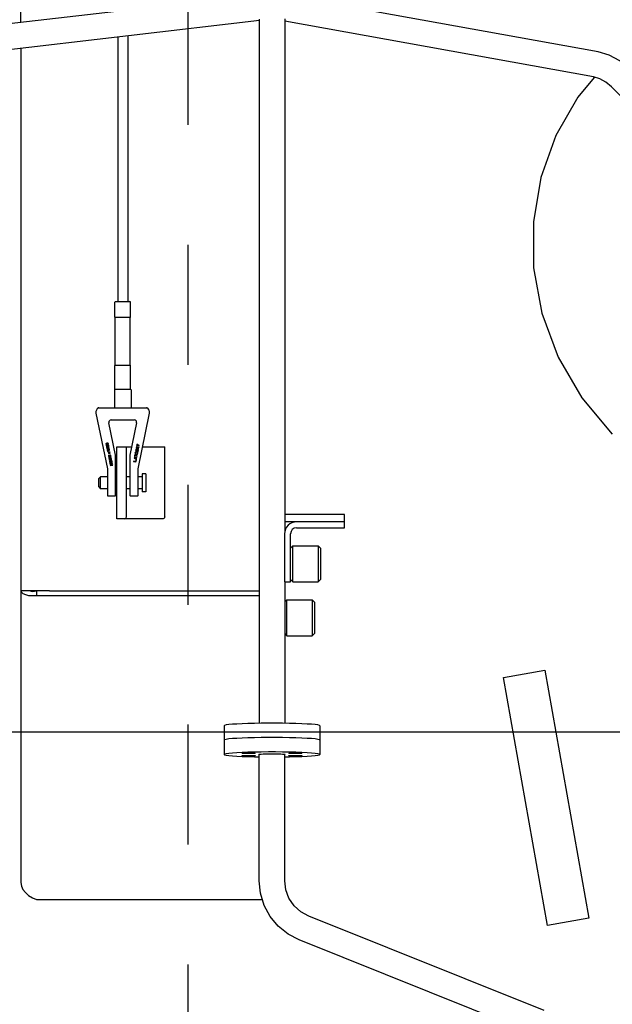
# Model space of a CAD drawing. Header units: metres. Extents: x 70279.8 to 70377.7, y 409251.8 to 409331.5.
# Tile 146 of 244: x 70323.159 to 70323.654, y 409315.123 to 409315.944. Entities that reach past the tile are written whole.
import ezdxf

# ---------------------------------------------------------------- set-up
doc = ezdxf.new("R2010")
doc.units = ezdxf.units.M
doc.linetypes.add('CENTER', pattern=[2, 1.25, -0.25, 0.25, -0.25])
for name, color, linetype in [('02___PRT_ALL_AXES', 7, 'Continuous'), ('ASM_BASE_FEATURES', 7, 'Continuous'), ('GEOM', 7, 'Continuous'), ('PIPES', 7, 'Continuous'), ('PRT_AXIS', 7, 'Continuous')]:
    doc.layers.add(name, color=color, linetype=linetype)

# ---------------------------------------------------------------- blocks, each defined once
blk = doc.blocks.new('Transformer_Top_20170130')
at = {"color": 7, "linetype": 'Continuous'}
for p, q in [((-1230.03, 139.5), (-1925.73, 139.5)), ((-1682.5, 115.5), (-1682.5, 139.5)), ((-1208.58, 139.5), (1900.73, 139.5)), ((-1939.91, 126.5), (-1939.91, -62)), ((-1686.39, 126.5), (-1686.39, -59.35)), ((-1682.5, 126.5), (-1686.39, 126.5)), ((-1596, 74.5), (-1597.5, 73)), ((-1596, 74.5), (-1589, 74.5)), ((-1589, 74.5), (-1587.5, 73)), ((-1534.57, 76.86), (-1580.95, 67.33)), ((-1530, 74.42), (-1530.05, 74.64)), ((-1580.95, 67.33), (-1603, 67.33)), ((-1597.5, 73), (-1587.5, 73)), ((-1580.95, 67.33), (-1580.9, 67.26)), ((-1574.07, 65.67), (-1574.24, 65.63)), ((-1573.7, 63.71), (-1574.1, 65.67)), ((-1573.68, 63.71), (-1574.07, 65.67)), ((-1573.5, 65.74), (-1573.59, 65.64)), ((-1573.39, 65.81), (-1573.5, 65.74)), ((-1573.25, 65.84), (-1573.39, 65.81)), ((-1573.1, 65.82), (-1573.25, 65.84)), ((-1572.96, 65.72), (-1573.1, 65.82)), ((-1572.99, 65.72), (-1572.87, 65.57)), ((-1572.84, 65.57), (-1572.96, 65.72)), ((-1572.4, 66.01), (-1572.57, 65.98)), ((-1572.57, 65.98), (-1572.17, 64.02)), ((-1572.03, 64.05), (-1572.42, 66.01)), ((-1572, 64.05), (-1572.4, 66.01)), ((-1571.92, 66.11), (-1572.17, 66.06)), ((-1572.17, 66.06), (-1571.78, 64.1)), ((-1571.63, 64.13), (-1571.98, 65.84)), ((-1571.61, 64.13), (-1571.95, 65.84)), ((-1571.95, 65.84), (-1570.9, 64.28)), ((-1570.89, 64.59), (-1571.94, 66.11)), ((-1570.87, 64.59), (-1571.92, 66.11)), ((-1571.04, 66.29), (-1571.21, 66.26)), ((-1571.21, 66.26), (-1570.87, 64.59)), ((-1570.67, 64.33), (-1571.06, 66.29)), ((-1570.64, 64.33), (-1571.04, 66.29)), ((-1570.67, 66.06), (-1570.69, 65.89)), ((-1570.69, 65.89), (-1570.68, 65.67)), ((-1570.68, 65.67), (-1570.55, 65.05)), ((-1570.59, 66.25), (-1570.67, 66.06)), ((-1570.49, 66.36), (-1570.59, 66.25)), ((-1570.54, 65.88), (-1570.5, 66.02)), ((-1570.53, 65.71), (-1570.54, 65.88)), ((-1570.4, 65.08), (-1570.53, 65.71)), ((-1570.51, 65.88), (-1570.48, 66.02)), ((-1570.51, 65.71), (-1570.51, 65.88)), ((-1570.38, 65.08), (-1570.51, 65.71)), ((-1570.5, 66.02), (-1570.44, 66.12)), ((-1570.36, 66.43), (-1570.49, 66.36)), ((-1570.48, 66.02), (-1570.41, 66.12)), ((-1570.41, 66.12), (-1570.31, 66.18)), ((-1570.1, 66.48), (-1570.36, 66.43)), ((-1570.31, 66.18), (-1570.33, 66.18)), ((-1570.31, 66.18), (-1570.05, 66.23)), ((-1569.95, 66.47), (-1570.1, 66.48)), ((-1570.05, 66.23), (-1569.93, 66.22)), ((-1569.82, 66.41), (-1569.95, 66.47)), ((-1569.53, 65.69), (-1569.95, 65.6)), ((-1569.93, 66.22), (-1569.83, 66.15)), ((-1569.82, 66.41), (-1569.85, 66.41)), ((-1569.83, 66.15), (-1569.77, 66.03)), ((-1569.67, 66.27), (-1569.82, 66.41)), ((-1569.77, 66.03), (-1569.6, 66.06)), ((-1569.63, 66.06), (-1569.7, 66.27)), ((-1569.6, 66.06), (-1569.67, 66.27)), ((-1569.43, 65.06), (-1569.55, 65.69)), ((-1569.4, 65.06), (-1569.53, 65.69)), ((-1569.47, 60.5), (-1542.4, 66.06)), ((-1567.85, 66.3), (-1567.99, 66.27)), ((-1567.99, 66.27), (-1567.72, 64.93)), ((-1567.83, 66.09), (-1567.86, 66.25)), ((-1567.81, 66.09), (-1567.85, 66.3)), ((-1567.77, 66.18), (-1567.81, 66.09)), ((-1567.8, 65.92), (-1567.76, 66.01)), ((-1567.6, 64.96), (-1567.8, 65.92)), ((-1567.7, 66.28), (-1567.77, 66.18)), ((-1567.77, 65.92), (-1567.73, 66.01)), ((-1567.58, 64.96), (-1567.77, 65.92)), ((-1567.76, 66.01), (-1567.69, 66.12)), ((-1567.73, 66.01), (-1567.66, 66.12)), ((-1567.59, 66.35), (-1567.7, 66.28)), ((-1567.66, 66.12), (-1567.56, 66.18)), ((-1567.48, 66.37), (-1567.59, 66.35)), ((-1567.56, 66.18), (-1567.44, 66.16)), ((-1567.39, 66.35), (-1567.48, 66.37)), ((-1567.44, 66.16), (-1567.37, 66.13)), ((-1567.28, 66.28), (-1567.39, 66.35)), ((-1567.37, 66.13), (-1567.3, 66.06)), ((-1567.3, 66.06), (-1567.23, 65.86)), ((-1567.21, 66.21), (-1567.28, 66.28)), ((-1567.18, 66.09), (-1567.23, 66.21)), ((-1567.23, 65.86), (-1567.07, 65.07)), ((-1567.16, 66.09), (-1567.21, 66.21)), ((-1567.11, 65.89), (-1567.18, 66.09)), ((-1567.09, 65.89), (-1567.16, 66.09)), ((-1566.95, 65.09), (-1567.11, 65.89)), ((-1566.93, 65.09), (-1567.09, 65.89)), ((-1566.46, 67.23), (-1566.51, 67.05)), ((-1566.51, 67.05), (-1566.48, 66.89)), ((-1566.48, 66.89), (-1566.36, 66.74)), ((-1566.37, 67.25), (-1566.46, 67.23)), ((-1566.28, 67.1), (-1566.4, 67.25)), ((-1566.25, 67.1), (-1566.37, 67.25)), ((-1566.36, 66.74), (-1566.27, 66.76)), ((-1566.3, 66.76), (-1566.24, 66.94)), ((-1566.24, 66.94), (-1566.28, 67.1)), ((-1566.27, 66.76), (-1566.22, 66.94)), ((-1566.22, 66.94), (-1566.25, 67.1)), ((-1565.59, 67.11), (-1565.6, 66.89)), ((-1565.6, 66.89), (-1565.58, 66.76)), ((-1565.53, 67.25), (-1565.59, 67.11)), ((-1565.58, 66.76), (-1565.49, 66.61)), ((-1565.41, 67.4), (-1565.53, 67.25)), ((-1565.49, 66.92), (-1565.45, 67.05)), ((-1565.47, 66.83), (-1565.49, 66.92)), ((-1565.49, 66.61), (-1565.38, 66.5)), ((-1565.39, 66.72), (-1565.47, 66.83)), ((-1565.46, 66.92), (-1565.43, 67.05)), ((-1565.45, 66.83), (-1565.46, 66.92)), ((-1565.45, 66.27), (-1565.46, 66.05)), ((-1565.46, 66.05), (-1565.44, 65.92)), ((-1565.45, 67.05), (-1565.37, 67.2)), ((-1565.36, 66.72), (-1565.45, 66.83)), ((-1565.36, 66.42), (-1565.45, 66.27)), ((-1565.44, 65.92), (-1565.34, 65.72)), ((-1565.43, 67.05), (-1565.34, 67.2)), ((-1565.28, 67.47), (-1565.41, 67.4)), ((-1565.38, 66.5), (-1565.31, 66.47)), ((-1565.22, 66.62), (-1565.36, 66.72)), ((-1565.31, 66.47), (-1565.36, 66.42)), ((-1565.35, 66.08), (-1565.29, 66.26)), ((-1565.32, 65.95), (-1565.35, 66.08)), ((-1565.34, 67.2), (-1565.24, 67.27)), ((-1565.34, 65.72), (-1565.23, 65.62)), ((-1565.32, 66.08), (-1565.27, 66.26)), ((-1565.3, 65.95), (-1565.32, 66.08)), ((-1565.2, 65.8), (-1565.32, 65.95)), ((-1565.18, 65.8), (-1565.3, 65.95)), ((-1565.29, 66.26), (-1565.2, 66.37)), ((-1565.17, 67.5), (-1565.28, 67.47)), ((-1565.27, 66.26), (-1565.17, 66.37)), ((-1565.24, 67.27), (-1565.12, 67.29)), ((-1565.1, 66.6), (-1565.22, 66.62)), ((-1565.05, 65.74), (-1565.18, 65.8)), ((-1565.02, 67.48), (-1565.17, 67.5)), ((-1565.17, 66.37), (-1565.07, 66.43)), ((-1565.12, 67.29), (-1565, 67.27)), ((-1564.99, 66.62), (-1565.1, 66.6)), ((-1565.07, 66.43), (-1564.96, 66.45)), ((-1564.93, 65.72), (-1565.05, 65.74)), ((-1564.85, 67.39), (-1565.02, 67.48)), ((-1565, 67.27), (-1564.86, 67.17)), ((-1564.88, 66.69), (-1564.99, 66.62)), ((-1564.96, 66.45), (-1564.83, 66.44)), ((-1564.81, 65.75), (-1564.93, 65.72)), ((-1564.8, 66.84), (-1564.88, 66.69)), ((-1564.86, 67.17), (-1564.78, 67.06)), ((-1564.74, 67.28), (-1564.85, 67.39)), ((-1564.83, 66.44), (-1564.7, 66.38)), ((-1564.71, 65.81), (-1564.81, 65.75)), ((-1564.76, 66.97), (-1564.8, 66.84)), ((-1564.78, 67.06), (-1564.76, 66.97)), ((-1564.77, 66.58), (-1564.72, 66.64)), ((-1564.66, 67.08), (-1564.76, 67.28)), ((-1564.75, 66.58), (-1564.7, 66.64)), ((-1564.68, 66.55), (-1564.75, 66.58)), ((-1564.64, 67.08), (-1564.74, 67.28)), ((-1564.72, 66.64), (-1564.66, 66.78)), ((-1564.61, 65.92), (-1564.71, 65.81)), ((-1564.7, 66.64), (-1564.64, 66.78)), ((-1564.7, 66.38), (-1564.58, 66.23)), ((-1564.54, 66.45), (-1564.68, 66.55)), ((-1564.64, 66.96), (-1564.66, 67.08)), ((-1564.66, 66.78), (-1564.64, 66.96)), ((-1564.61, 66.96), (-1564.64, 67.08)), ((-1564.64, 66.78), (-1564.61, 66.96)), ((-1564.63, 65.61), (-1564.52, 65.77)), ((-1564.56, 66.1), (-1564.61, 65.92)), ((-1564.61, 65.61), (-1564.49, 65.77)), ((-1564.58, 66.23), (-1564.56, 66.1)), ((-1564.47, 66.26), (-1564.57, 66.45)), ((-1564.44, 66.26), (-1564.54, 66.45)), ((-1564.52, 65.77), (-1564.46, 65.91)), ((-1563.52, 67.84), (-1564.49, 67.64)), ((-1564.49, 67.64), (-1564.27, 66.55)), ((-1564.49, 65.77), (-1564.43, 65.91)), ((-1564.44, 66.13), (-1564.47, 66.26)), ((-1564.46, 65.91), (-1564.44, 66.13)), ((-1564.42, 66.13), (-1564.44, 66.26)), ((-1564.43, 65.91), (-1564.42, 66.13)), ((-1564.19, 66.79), (-1564.33, 67.46)), ((-1564.3, 67.46), (-1563.48, 67.63)), ((-1564.17, 66.79), (-1564.3, 67.46)), ((-1564.27, 66.55), (-1564.07, 66.59)), ((-1564.02, 66.21), (-1564.19, 66.18)), ((-1564.19, 66.18), (-1564.1, 66.02)), ((-1564.05, 66.94), (-1564.17, 66.79)), ((-1564.1, 66.02), (-1563.98, 65.87)), ((-1564.09, 66.59), (-1564, 66.74)), ((-1564.07, 66.59), (-1564.09, 66.59)), ((-1564.07, 66.59), (-1563.98, 66.74)), ((-1563.92, 67.02), (-1564.05, 66.94)), ((-1563.95, 66.06), (-1564.04, 66.21)), ((-1563.93, 66.06), (-1564.02, 66.21)), ((-1563.98, 66.74), (-1563.87, 66.81)), ((-1563.98, 65.87), (-1563.81, 65.78)), ((-1563.83, 65.99), (-1563.93, 66.06)), ((-1563.75, 67.05), (-1563.92, 67.02)), ((-1563.87, 66.81), (-1563.7, 66.84)), ((-1563.71, 65.97), (-1563.83, 65.99)), ((-1563.81, 65.78), (-1563.66, 65.76)), ((-1563.6, 67.04), (-1563.75, 67.05)), ((-1563.54, 66.01), (-1563.71, 65.97)), ((-1563.7, 66.84), (-1563.58, 66.82)), ((-1563.66, 65.76), (-1563.49, 65.8)), ((-1563.43, 66.94), (-1563.6, 67.04)), ((-1563.58, 66.82), (-1563.48, 66.76)), ((-1563.5, 67.63), (-1563.55, 67.84)), ((-1563.43, 66.07), (-1563.54, 66.01)), ((-1563.48, 67.63), (-1563.52, 67.84)), ((-1563.48, 67.63), (-1563.5, 67.63)), ((-1563.49, 65.8), (-1563.36, 65.87)), ((-1563.48, 66.76), (-1563.4, 66.64)), ((-1563.33, 66.79), (-1563.45, 66.94)), ((-1563.31, 66.79), (-1563.43, 66.94)), ((-1563.36, 66.17), (-1563.43, 66.07)), ((-1563.4, 66.64), (-1563.34, 66.53)), ((-1563.38, 65.87), (-1563.27, 66.02)), ((-1563.33, 66.31), (-1563.36, 66.17)), ((-1563.36, 65.87), (-1563.24, 66.02)), ((-1563.34, 66.53), (-1563.33, 66.44)), ((-1563.24, 66.6), (-1563.33, 66.79)), ((-1563.33, 66.44), (-1563.33, 66.31)), ((-1563.21, 66.6), (-1563.31, 66.79)), ((-1563.27, 66.02), (-1563.22, 66.21)), ((-1563.2, 66.43), (-1563.24, 66.6)), ((-1563.24, 66.02), (-1563.19, 66.21)), ((-1563.22, 66.21), (-1563.2, 66.43)), ((-1563.18, 66.43), (-1563.21, 66.6)), ((-1563.19, 66.21), (-1563.18, 66.43)), ((-1563.06, 67.62), (-1563.09, 67.45)), ((-1563.09, 67.45), (-1563.09, 67.32)), ((-1563.09, 67.32), (-1563.08, 67.1)), ((-1563.08, 67.1), (-1563, 66.73)), ((-1563, 67.77), (-1563.06, 67.62)), ((-1562.89, 67.92), (-1563, 67.77)), ((-1563, 66.73), (-1562.93, 66.52)), ((-1562.97, 67.34), (-1562.91, 67.62)), ((-1562.95, 67.09), (-1562.97, 67.34)), ((-1562.95, 67.34), (-1562.89, 67.62)), ((-1562.93, 67.09), (-1562.95, 67.34)), ((-1562.89, 66.8), (-1562.95, 67.09)), ((-1562.87, 66.8), (-1562.93, 67.09)), ((-1562.93, 66.52), (-1562.88, 66.4)), ((-1562.91, 67.62), (-1562.84, 67.72)), ((-1562.73, 68), (-1562.89, 67.92)), ((-1562.89, 67.62), (-1562.82, 67.72)), ((-1562.81, 66.55), (-1562.89, 66.8)), ((-1562.88, 66.4), (-1562.79, 66.25)), ((-1562.79, 66.55), (-1562.87, 66.8)), ((-1562.82, 67.72), (-1562.68, 67.79)), ((-1562.65, 66.33), (-1562.81, 66.55)), ((-1562.62, 66.33), (-1562.79, 66.55)), ((-1562.79, 66.25), (-1562.68, 66.14)), ((-1562.55, 67.99), (-1562.73, 68)), ((-1562.68, 67.79), (-1562.53, 67.78)), ((-1562.68, 66.14), (-1562.51, 66.05)), ((-1562.52, 66.26), (-1562.62, 66.33)), ((-1562.38, 67.9), (-1562.55, 67.99)), ((-1562.53, 67.78), (-1562.43, 67.71)), ((-1562.37, 66.25), (-1562.52, 66.26)), ((-1562.51, 66.05), (-1562.33, 66.04)), ((-1562.43, 67.71), (-1562.27, 67.48)), ((-1562.27, 67.79), (-1562.38, 67.9)), ((-1562.24, 66.32), (-1562.37, 66.25)), ((-1562.33, 66.04), (-1562.17, 66.12)), ((-1562.2, 67.63), (-1562.29, 67.79)), ((-1562.18, 67.63), (-1562.27, 67.79)), ((-1562.27, 67.48), (-1562.19, 67.24)), ((-1562.17, 66.42), (-1562.24, 66.32)), ((-1562.15, 67.51), (-1562.2, 67.63)), ((-1562.19, 67.24), (-1562.13, 66.95)), ((-1562.19, 66.12), (-1562.08, 66.27)), ((-1562.13, 67.51), (-1562.18, 67.63)), ((-1562.11, 66.69), (-1562.17, 66.42)), ((-1562.17, 66.12), (-1562.05, 66.27)), ((-1562.08, 67.31), (-1562.15, 67.51)), ((-1562.06, 67.31), (-1562.13, 67.51)), ((-1562.13, 66.95), (-1562.11, 66.69)), ((-1562, 66.94), (-1562.08, 67.31)), ((-1562.08, 66.27), (-1562.02, 66.41)), ((-1561.98, 66.94), (-1562.06, 67.31)), ((-1562.05, 66.27), (-1561.99, 66.41)), ((-1562.02, 66.41), (-1561.99, 66.59)), ((-1561.99, 66.72), (-1562, 66.94)), ((-1561.99, 66.59), (-1561.99, 66.72)), ((-1561.99, 66.41), (-1561.97, 66.59)), ((-1561.97, 66.72), (-1561.98, 66.94)), ((-1561.97, 66.59), (-1561.97, 66.72)), ((-1561.79, 68.06), (-1561.87, 67.87)), ((-1561.87, 67.87), (-1561.87, 67.7)), ((-1561.87, 67.7), (-1561.73, 67.73)), ((-1561.7, 68.17), (-1561.79, 68.06)), ((-1561.75, 67.73), (-1561.72, 67.86)), ((-1561.73, 67.73), (-1561.69, 67.86)), ((-1561.72, 67.86), (-1561.65, 67.96)), ((-1561.51, 68.25), (-1561.7, 68.17)), ((-1561.69, 67.86), (-1561.63, 67.96)), ((-1561.63, 67.96), (-1561.49, 68.03)), ((-1561.05, 67.6), (-1561.63, 66.4)), ((-1561.63, 66.4), (-1561.59, 66.19)), ((-1561.59, 66.19), (-1560.57, 66.4)), ((-1561.39, 68.27), (-1561.51, 68.25)), ((-1561.49, 68.03), (-1561.38, 68.06)), ((-1561.43, 66.45), (-1560.91, 67.51)), ((-1561.41, 66.45), (-1560.88, 67.51)), ((-1560.61, 66.61), (-1561.41, 66.45)), ((-1561.21, 68.27), (-1561.39, 68.27)), ((-1561.38, 68.06), (-1561.23, 68.05)), ((-1561.23, 68.05), (-1561.13, 67.98)), ((-1561.08, 68.21), (-1561.21, 68.27)), ((-1561.13, 67.98), (-1561.05, 67.87)), ((-1560.94, 68.06), (-1561.08, 68.21)), ((-1561.05, 67.87), (-1561.03, 67.78)), ((-1561.03, 67.78), (-1561.05, 67.6)), ((-1560.9, 67.9), (-1560.96, 68.06)), ((-1560.88, 67.9), (-1560.94, 68.06)), ((-1560.91, 67.51), (-1560.88, 67.64)), ((-1560.88, 67.82), (-1560.9, 67.9)), ((-1560.86, 67.82), (-1560.88, 67.9)), ((-1560.88, 67.64), (-1560.88, 67.82)), ((-1560.88, 67.51), (-1560.85, 67.64)), ((-1560.85, 67.64), (-1560.86, 67.82)), ((-1560.6, 66.4), (-1560.64, 66.61)), ((-1560.57, 66.4), (-1560.61, 66.61)), ((-1560.57, 66.4), (-1560.6, 66.4)), ((-1560.57, 68.14), (-1560.59, 67.96)), ((-1560.59, 67.96), (-1560.59, 67.83)), ((-1560.59, 67.83), (-1560.58, 67.61)), ((-1560.58, 67.61), (-1560.5, 67.24)), ((-1560.51, 68.28), (-1560.57, 68.14)), ((-1560.39, 68.43), (-1560.51, 68.28)), ((-1560.5, 67.24), (-1560.43, 67.04)), ((-1560.48, 67.86), (-1560.41, 68.13)), ((-1560.45, 67.6), (-1560.48, 67.86)), ((-1560.45, 67.86), (-1560.39, 68.13)), ((-1560.43, 67.6), (-1560.45, 67.86)), ((-1560.4, 67.31), (-1560.45, 67.6)), ((-1560.37, 67.31), (-1560.43, 67.6)), ((-1560.43, 67.04), (-1560.38, 66.92)), ((-1560.41, 68.13), (-1560.35, 68.23)), ((-1560.32, 67.07), (-1560.4, 67.31)), ((-1560.23, 68.51), (-1560.39, 68.43)), ((-1560.39, 68.13), (-1560.32, 68.23)), ((-1560.38, 66.92), (-1560.29, 66.76)), ((-1560.29, 67.07), (-1560.37, 67.31)), ((-1560.32, 68.23), (-1560.19, 68.3)), ((-1560.15, 66.84), (-1560.32, 67.07)), ((-1560.13, 66.84), (-1560.29, 67.07)), ((-1560.29, 66.76), (-1560.18, 66.65)), ((-1560.05, 68.5), (-1560.23, 68.51)), ((-1560.19, 68.3), (-1560.04, 68.29)), ((-1560.18, 66.65), (-1560.01, 66.56)), ((-1560.03, 66.77), (-1560.13, 66.84)), ((-1559.88, 68.41), (-1560.05, 68.5)), ((-1560.04, 68.29), (-1559.94, 68.22)), ((-1559.88, 66.76), (-1560.03, 66.77)), ((-1560.01, 66.56), (-1559.83, 66.55)), ((-1559.94, 68.22), (-1559.77, 68)), ((-1559.77, 68.3), (-1559.88, 68.41)), ((-1559.74, 66.83), (-1559.88, 66.76)), ((-1559.83, 66.55), (-1559.67, 66.63)), ((-1559.71, 68.15), (-1559.8, 68.3)), ((-1559.68, 68.15), (-1559.77, 68.3)), ((-1559.77, 68), (-1559.69, 67.75)), ((-1559.67, 66.93), (-1559.74, 66.83)), ((-1559.65, 68.03), (-1559.71, 68.15)), ((-1559.7, 66.63), (-1559.58, 66.78)), ((-1559.69, 67.75), (-1559.63, 67.46)), ((-1559.63, 68.03), (-1559.68, 68.15)), ((-1559.61, 67.21), (-1559.67, 66.93)), ((-1559.67, 66.63), (-1559.56, 66.78)), ((-1559.58, 67.82), (-1559.65, 68.03)), ((-1559.56, 67.82), (-1559.63, 68.03)), ((-1559.63, 67.46), (-1559.61, 67.21)), ((-1559.51, 67.45), (-1559.58, 67.82)), ((-1559.58, 66.78), (-1559.52, 66.92)), ((-1559.48, 67.45), (-1559.56, 67.82)), ((-1559.56, 66.78), (-1559.5, 66.92)), ((-1559.52, 66.92), (-1559.5, 67.1)), ((-1559.49, 67.23), (-1559.51, 67.45)), ((-1559.5, 67.1), (-1559.49, 67.23)), ((-1559.5, 66.92), (-1559.47, 67.1)), ((-1559.47, 67.23), (-1559.48, 67.45)), ((-1559.47, 67.1), (-1559.47, 67.23)), ((-1622.5, 21.14), (-1622.5, 59.5)), ((-1622.5, 59.5), (-1562.5, 59.5)), ((-1603, 60.5), (-1569.47, 60.5)), ((-1577.39, 64.99), (-1578.07, 64.85)), ((-1578.07, 64.85), (-1577.68, 62.89)), ((-1577.76, 64.05), (-1577.88, 64.67)), ((-1577.86, 64.67), (-1577.32, 64.78)), ((-1577.73, 64.05), (-1577.86, 64.67)), ((-1577.19, 64.16), (-1577.73, 64.05)), ((-1577.53, 62.92), (-1577.71, 63.8)), ((-1577.68, 63.8), (-1577.17, 63.9)), ((-1577.51, 62.92), (-1577.68, 63.8)), ((-1577.68, 62.89), (-1577.51, 62.92)), ((-1577.24, 64.97), (-1577.39, 64.99)), ((-1577.32, 64.78), (-1577.23, 64.76)), ((-1577.1, 64.87), (-1577.24, 64.97)), ((-1577.23, 64.76), (-1577.15, 64.69)), ((-1577.2, 63.9), (-1577.06, 63.97)), ((-1577.17, 63.9), (-1577.2, 63.9)), ((-1577.12, 64.22), (-1577.19, 64.16)), ((-1577.17, 63.9), (-1577.04, 63.97)), ((-1577.15, 64.69), (-1577.1, 64.57)), ((-1577.08, 64.31), (-1577.12, 64.22)), ((-1577.01, 64.72), (-1577.11, 64.85)), ((-1576.98, 64.72), (-1577.1, 64.87)), ((-1577.1, 64.57), (-1577.08, 64.44)), ((-1577.08, 64.44), (-1577.08, 64.31)), ((-1577.06, 63.97), (-1576.98, 64.12)), ((-1577.04, 63.97), (-1577.06, 63.97)), ((-1577.04, 63.97), (-1576.95, 64.12)), ((-1576.95, 64.6), (-1577.01, 64.72)), ((-1576.93, 64.6), (-1576.98, 64.72)), ((-1576.98, 64.12), (-1576.92, 64.31)), ((-1576.95, 64.6), (-1576.92, 64.44)), ((-1576.95, 64.12), (-1576.9, 64.31)), ((-1576.9, 64.44), (-1576.93, 64.6)), ((-1576.92, 64.31), (-1576.92, 64.44)), ((-1576.9, 64.31), (-1576.9, 64.44)), ((-1576.12, 65.25), (-1576.8, 65.11)), ((-1576.8, 65.11), (-1576.4, 63.15)), ((-1576.48, 64.31), (-1576.61, 64.94)), ((-1576.58, 64.94), (-1576.04, 65.05)), ((-1576.46, 64.31), (-1576.58, 64.94)), ((-1575.92, 64.42), (-1576.46, 64.31)), ((-1576.25, 63.18), (-1576.43, 64.06)), ((-1576.41, 64.06), (-1575.92, 64.16)), ((-1576.23, 63.18), (-1576.41, 64.06)), ((-1576.4, 63.15), (-1576.23, 63.18)), ((-1575.97, 65.24), (-1576.12, 65.25)), ((-1576.04, 65.05), (-1575.95, 65.02)), ((-1575.83, 65.13), (-1575.97, 65.24)), ((-1575.95, 65.02), (-1575.88, 64.95)), ((-1575.84, 64.48), (-1575.92, 64.42)), ((-1575.92, 64.16), (-1575.52, 63.33)), ((-1575.88, 64.95), (-1575.82, 64.83)), ((-1575.8, 64.57), (-1575.84, 64.48)), ((-1575.71, 64.98), (-1575.83, 65.13)), ((-1575.73, 64.98), (-1575.83, 65.11)), ((-1575.82, 64.83), (-1575.8, 64.71)), ((-1575.8, 64.71), (-1575.8, 64.57)), ((-1575.8, 64.28), (-1575.35, 63.37)), ((-1575.78, 64.29), (-1575.7, 64.38)), ((-1575.77, 64.28), (-1575.67, 64.38)), ((-1575.32, 63.37), (-1575.77, 64.28)), ((-1575.68, 64.87), (-1575.73, 64.98)), ((-1575.65, 64.87), (-1575.71, 64.98)), ((-1575.7, 64.38), (-1575.65, 64.57)), ((-1575.64, 64.7), (-1575.68, 64.87)), ((-1575.67, 64.38), (-1575.62, 64.57)), ((-1575.62, 64.7), (-1575.65, 64.87)), ((-1575.65, 64.57), (-1575.64, 64.7)), ((-1575.62, 64.57), (-1575.62, 64.7)), ((-1575.52, 63.33), (-1575.32, 63.37)), ((-1574.47, 65.59), (-1575.49, 65.38)), ((-1575.49, 65.38), (-1575.09, 63.42)), ((-1575.32, 63.37), (-1575.35, 63.37)), ((-1575.19, 64.62), (-1575.29, 65.16)), ((-1575.27, 65.16), (-1574.42, 65.34)), ((-1575.16, 64.62), (-1575.27, 65.16)), ((-1574.42, 64.77), (-1575.16, 64.62)), ((-1575, 63.7), (-1575.13, 64.37)), ((-1575.11, 64.37), (-1574.37, 64.52)), ((-1574.98, 63.7), (-1575.11, 64.37)), ((-1575.09, 63.42), (-1574.07, 63.63)), ((-1574.12, 63.88), (-1574.98, 63.7)), ((-1574.44, 65.34), (-1574.49, 65.59)), ((-1574.42, 65.34), (-1574.47, 65.59)), ((-1574.4, 64.52), (-1574.45, 64.77)), ((-1574.42, 65.34), (-1574.44, 65.34)), ((-1574.37, 64.52), (-1574.42, 64.77)), ((-1574.37, 64.52), (-1574.4, 64.52)), ((-1574.24, 65.63), (-1573.85, 63.67)), ((-1574.15, 63.88), (-1574.1, 63.63)), ((-1574.07, 63.63), (-1574.12, 63.88)), ((-1574.07, 63.63), (-1574.1, 63.63)), ((-1573.85, 63.67), (-1573.68, 63.71)), ((-1573.59, 65.64), (-1573.67, 65.45)), ((-1573.67, 65.45), (-1573.67, 65.27)), ((-1573.67, 65.27), (-1573.63, 65.11)), ((-1573.63, 65.11), (-1573.57, 64.95)), ((-1573.57, 64.95), (-1573.43, 64.8)), ((-1573.39, 64.33), (-1573.56, 64.3)), ((-1573.56, 64.3), (-1573.5, 64.14)), ((-1573.51, 65.4), (-1573.44, 65.5)), ((-1573.51, 65.27), (-1573.51, 65.4)), ((-1573.5, 65.18), (-1573.51, 65.27)), ((-1573.44, 65.06), (-1573.5, 65.18)), ((-1573.5, 64.14), (-1573.37, 63.94)), ((-1573.49, 65.4), (-1573.42, 65.5)), ((-1573.49, 65.27), (-1573.49, 65.4)), ((-1573.47, 65.18), (-1573.49, 65.27)), ((-1573.42, 65.06), (-1573.47, 65.18)), ((-1573.43, 64.8), (-1573.29, 64.74)), ((-1573.42, 65.5), (-1573.34, 65.56)), ((-1573.32, 65), (-1573.42, 65.06)), ((-1573.36, 64.21), (-1573.41, 64.33)), ((-1573.34, 64.21), (-1573.39, 64.33)), ((-1573.37, 63.94), (-1573.2, 63.85)), ((-1573.34, 65.56), (-1573.17, 65.59)), ((-1573.22, 64.1), (-1573.34, 64.21)), ((-1573.22, 64.97), (-1573.32, 65)), ((-1573.29, 64.74), (-1573.17, 64.72)), ((-1573.05, 65.01), (-1573.22, 64.97)), ((-1573.1, 64.09), (-1573.22, 64.1)), ((-1573.2, 63.85), (-1573.05, 63.84)), ((-1573.17, 65.59), (-1573.08, 65.57)), ((-1573.17, 64.72), (-1573, 64.76)), ((-1572.88, 64.13), (-1573.1, 64.09)), ((-1573.08, 65.57), (-1573, 65.5)), ((-1572.9, 65), (-1573.05, 65.01)), ((-1573.05, 63.84), (-1572.83, 63.88)), ((-1573, 65.5), (-1572.96, 65.42)), ((-1573, 64.76), (-1572.88, 64.74)), ((-1572.96, 65.42), (-1572.79, 65.45)), ((-1572.77, 64.94), (-1572.9, 65)), ((-1572.88, 64.74), (-1572.78, 64.67)), ((-1572.77, 64.2), (-1572.88, 64.13)), ((-1572.87, 65.57), (-1572.82, 65.48)), ((-1572.85, 63.88), (-1572.72, 63.95)), ((-1572.83, 63.88), (-1572.85, 63.88)), ((-1572.79, 65.45), (-1572.84, 65.57)), ((-1572.83, 63.88), (-1572.69, 63.95)), ((-1572.77, 64.94), (-1572.8, 64.94)), ((-1572.78, 64.67), (-1572.7, 64.56)), ((-1572.63, 64.79), (-1572.77, 64.94)), ((-1572.7, 64.3), (-1572.77, 64.2)), ((-1572.69, 63.95), (-1572.72, 63.95)), ((-1572.7, 64.56), (-1572.67, 64.44)), ((-1572.67, 64.44), (-1572.7, 64.3)), ((-1572.7, 63.97), (-1572.62, 64.06)), ((-1572.69, 63.95), (-1572.6, 64.06)), ((-1572.56, 64.64), (-1572.65, 64.79)), ((-1572.54, 64.64), (-1572.63, 64.79)), ((-1572.62, 64.06), (-1572.54, 64.25)), ((-1572.6, 64.06), (-1572.52, 64.25)), ((-1572.52, 64.43), (-1572.56, 64.64)), ((-1572.49, 64.43), (-1572.54, 64.64)), ((-1572.54, 64.25), (-1572.52, 64.43)), ((-1572.52, 64.25), (-1572.49, 64.43)), ((-1572.17, 64.02), (-1572, 64.05)), ((-1571.78, 64.1), (-1571.61, 64.13)), ((-1570.9, 64.28), (-1570.64, 64.33)), ((-1570.64, 64.33), (-1570.67, 64.33)), ((-1570.55, 65.05), (-1570.48, 64.84)), ((-1570.48, 64.84), (-1570.39, 64.69)), ((-1570.34, 64.92), (-1570.4, 65.08)), ((-1570.39, 64.69), (-1570.24, 64.54)), ((-1570.32, 64.92), (-1570.38, 65.08)), ((-1570.26, 64.81), (-1570.34, 64.92)), ((-1570.24, 64.81), (-1570.32, 64.92)), ((-1570.13, 64.74), (-1570.24, 64.81)), ((-1570.24, 64.54), (-1570.11, 64.48)), ((-1570.01, 64.72), (-1570.13, 64.74)), ((-1570.11, 64.48), (-1569.96, 64.47)), ((-1569.76, 64.77), (-1570.01, 64.72)), ((-1569.96, 64.47), (-1569.71, 64.52)), ((-1569.95, 65.6), (-1569.9, 65.35)), ((-1569.9, 65.35), (-1569.65, 65.4)), ((-1569.65, 64.84), (-1569.76, 64.77)), ((-1569.73, 64.52), (-1569.6, 64.59)), ((-1569.71, 64.52), (-1569.73, 64.52)), ((-1569.71, 64.52), (-1569.57, 64.59)), ((-1569.65, 65.4), (-1569.58, 65.07)), ((-1569.58, 64.94), (-1569.65, 64.84)), ((-1569.57, 64.59), (-1569.6, 64.59)), ((-1569.58, 65.07), (-1569.58, 64.94)), ((-1569.5, 64.7), (-1569.58, 64.61)), ((-1569.57, 64.59), (-1569.48, 64.7)), ((-1569.42, 64.89), (-1569.5, 64.7)), ((-1569.48, 64.7), (-1569.4, 64.89)), ((-1569.43, 65.06), (-1569.42, 64.89)), ((-1569.4, 64.89), (-1569.4, 65.06)), ((-1567.72, 64.93), (-1567.58, 64.96)), ((-1567.07, 65.07), (-1566.93, 65.09)), ((-1565.23, 65.62), (-1565.06, 65.52)), ((-1565.06, 65.52), (-1564.91, 65.51)), ((-1564.91, 65.51), (-1564.74, 65.54)), ((-1564.74, 65.54), (-1564.61, 65.61)), ((-1562.5, 59.5), (-1562.5, 47.07)), ((-1540, 64.1), (-1540, 44.9)), ((-1515, 61.5), (-1530, 61.5)), ((-1514.5, 61), (-1514.5, 48)), ((-1494.5, 60.9), (-1494.5, 48.1)), ((-1494.4, 60.75), (-1454.6, 60.75)), ((-1454.5, 60.9), (-1454.5, 48.1)), ((-1441.5, 60.5), (-1441.5, 48.5)), ((-1620.9, 51.5), (-1562.5, 51.5)), ((-1569.47, 48.5), (-1603, 48.5)), ((-1603, 41.67), (-1580.95, 41.67)), ((-1580.95, 41.67), (-1580.9, 41.74)), ((-1580.95, 41.67), (-1534.57, 32.14)), ((-1574.63, 45.57), (-1575.05, 43.46)), ((-1575.05, 43.46), (-1573.48, 43.13)), ((-1574.39, 45.51), (-1574.76, 43.67)), ((-1574.76, 43.67), (-1573.45, 43.4)), ((-1574.74, 43.67), (-1574.76, 43.67)), ((-1574.74, 43.67), (-1574.37, 45.51)), ((-1573.43, 43.4), (-1574.74, 43.67)), ((-1574.37, 45.51), (-1574.63, 45.57)), ((-1574.37, 45.51), (-1574.39, 45.51)), ((-1573.45, 43.4), (-1573.51, 43.13)), ((-1573.48, 43.13), (-1573.43, 43.4)), ((-1573.43, 43.4), (-1573.45, 43.4)), ((-1572.01, 45.03), (-1573.13, 43.06)), ((-1573.13, 43.06), (-1572.87, 43.01)), ((-1572.61, 43.51), (-1572.9, 43.01)), ((-1572.87, 43.01), (-1572.59, 43.51)), ((-1572.59, 43.51), (-1571.72, 43.33)), ((-1571.89, 44.81), (-1572.53, 43.68)), ((-1572.51, 43.68), (-1571.87, 44.81)), ((-1571.72, 43.52), (-1572.51, 43.68)), ((-1571.66, 44.96), (-1572.01, 45.03)), ((-1571.87, 44.81), (-1571.72, 43.52)), ((-1571.72, 43.33), (-1571.65, 42.76)), ((-1571.68, 44.96), (-1571.41, 42.7)), ((-1571.66, 44.96), (-1571.68, 44.96)), ((-1571.39, 42.7), (-1571.66, 44.96)), ((-1571.65, 42.76), (-1571.39, 42.7)), ((-1570.61, 44.74), (-1570.66, 44.52)), ((-1570.66, 44.52), (-1569.96, 44.37)), ((-1568.95, 44.4), (-1570.61, 44.74)), ((-1569.96, 44.37), (-1570.34, 42.49)), ((-1570.34, 42.49), (-1570.08, 42.43)), ((-1569.72, 44.32), (-1570.1, 42.43)), ((-1570.08, 42.43), (-1569.7, 44.32)), ((-1569.7, 44.32), (-1569.72, 44.32)), ((-1569.7, 44.32), (-1569, 44.18)), ((-1542.4, 42.94), (-1569.47, 48.5)), ((-1568.98, 44.4), (-1569.02, 44.18)), ((-1569, 44.18), (-1568.95, 44.4)), ((-1568.95, 44.4), (-1568.98, 44.4)), ((-1568.75, 43.61), (-1568.89, 42.94)), ((-1568.89, 42.94), (-1568.89, 42.7)), ((-1568.89, 42.7), (-1568.84, 42.51)), ((-1568.84, 42.51), (-1568.7, 42.29)), ((-1568.66, 43.83), (-1568.75, 43.61)), ((-1568.7, 42.29), (-1568.54, 42.16)), ((-1568.54, 43.99), (-1568.66, 43.83)), ((-1568.51, 43.56), (-1568.65, 42.88)), ((-1568.65, 42.88), (-1568.64, 42.69)), ((-1568.62, 42.88), (-1568.65, 42.88)), ((-1568.64, 42.69), (-1568.58, 42.54)), ((-1568.62, 42.69), (-1568.64, 42.69)), ((-1568.62, 42.88), (-1568.49, 43.56)), ((-1568.62, 42.69), (-1568.62, 42.88)), ((-1568.56, 42.54), (-1568.62, 42.69)), ((-1568.58, 42.54), (-1568.47, 42.42)), ((-1568.44, 42.42), (-1568.56, 42.54)), ((-1568.33, 44.13), (-1568.54, 43.99)), ((-1568.54, 42.16), (-1568.33, 42.07)), ((-1568.43, 43.73), (-1568.51, 43.56)), ((-1568.49, 43.56), (-1568.51, 43.56)), ((-1568.49, 43.56), (-1568.41, 43.73)), ((-1568.47, 42.42), (-1568.3, 42.34)), ((-1568.44, 42.42), (-1568.47, 42.42)), ((-1568.28, 42.34), (-1568.44, 42.42)), ((-1568.32, 43.84), (-1568.43, 43.73)), ((-1568.41, 43.73), (-1568.43, 43.73)), ((-1568.41, 43.73), (-1568.29, 43.84)), ((-1568.13, 44.19), (-1568.33, 44.13)), ((-1568.33, 42.07), (-1567.94, 41.99)), ((-1568.17, 43.91), (-1568.32, 43.84)), ((-1568.29, 43.84), (-1568.32, 43.84)), ((-1568.3, 42.34), (-1567.91, 42.26)), ((-1568.28, 42.34), (-1568.3, 42.34)), ((-1568.29, 43.84), (-1568.14, 43.91)), ((-1567.89, 42.26), (-1568.28, 42.34)), ((-1568.14, 43.91), (-1568.17, 43.91)), ((-1568.14, 43.91), (-1567.96, 43.92)), ((-1567.91, 44.19), (-1568.13, 44.19)), ((-1567.96, 43.92), (-1567.57, 43.84)), ((-1567.94, 41.99), (-1567.71, 41.99)), ((-1567.51, 44.1), (-1567.91, 44.19)), ((-1567.7, 42.27), (-1567.89, 42.26)), ((-1567.71, 41.99), (-1567.52, 42.05)), ((-1567.55, 42.34), (-1567.7, 42.27)), ((-1567.57, 43.84), (-1567.4, 43.75)), ((-1567.48, 42.46), (-1567.55, 42.34)), ((-1567.54, 44.1), (-1567.33, 44.01)), ((-1567.51, 44.1), (-1567.54, 44.1)), ((-1567.52, 42.05), (-1567.31, 42.19)), ((-1567.3, 44.01), (-1567.51, 44.1)), ((-1567.22, 42.41), (-1567.48, 42.46)), ((-1567.4, 43.75), (-1567.29, 43.64)), ((-1567.3, 44.01), (-1567.33, 44.01)), ((-1567.25, 42.41), (-1567.33, 42.19)), ((-1567.31, 42.19), (-1567.33, 42.19)), ((-1567.31, 42.19), (-1567.22, 42.41)), ((-1567.15, 43.89), (-1567.3, 44.01)), ((-1567.29, 43.64), (-1567.27, 43.49)), ((-1567.27, 43.49), (-1567.01, 43.44)), ((-1567.22, 42.41), (-1567.25, 42.41)), ((-1567.17, 43.89), (-1567.03, 43.67)), ((-1567.15, 43.89), (-1567.17, 43.89)), ((-1567.01, 43.67), (-1567.15, 43.89)), ((-1567.03, 43.67), (-1567.04, 43.44)), ((-1567.01, 43.67), (-1567.03, 43.67)), ((-1567.01, 43.44), (-1567.01, 43.67)), ((-1566.55, 43.91), (-1566.63, 41.73)), ((-1566.63, 41.73), (-1566.28, 41.65)), ((-1566.29, 43.85), (-1566.55, 43.91)), ((-1566.32, 43.85), (-1566.38, 42.18)), ((-1566.36, 42.18), (-1566.38, 42.18)), ((-1566.36, 42.18), (-1566.29, 43.85)), ((-1565.68, 43.73), (-1566.36, 42.18)), ((-1566.29, 43.85), (-1566.32, 43.85)), ((-1565.61, 43.29), (-1566.31, 41.65)), ((-1566.28, 41.65), (-1565.59, 43.29)), ((-1565.33, 43.66), (-1565.68, 43.73)), ((-1565.59, 43.29), (-1565.61, 43.29)), ((-1565.59, 43.29), (-1565.58, 41.51)), ((-1565.58, 41.51), (-1565.24, 41.44)), ((-1565.36, 43.66), (-1565.33, 41.97)), ((-1565.33, 43.66), (-1565.36, 43.66)), ((-1565.31, 41.97), (-1565.33, 43.66)), ((-1565.31, 41.97), (-1565.33, 41.97)), ((-1564.72, 43.53), (-1565.31, 41.97)), ((-1564.48, 43.48), (-1565.26, 41.44)), ((-1565.24, 41.44), (-1564.46, 43.48)), ((-1564.46, 43.48), (-1564.72, 43.53)), ((-1563.41, 43.26), (-1564.54, 41.29)), ((-1564.54, 41.29), (-1564.28, 41.24)), ((-1564.46, 43.48), (-1564.48, 43.48)), ((-1564.02, 41.74), (-1564.3, 41.24)), ((-1564.28, 41.24), (-1563.99, 41.74)), ((-1563.99, 41.74), (-1563.12, 41.56)), ((-1563.3, 43.05), (-1563.94, 41.91)), ((-1563.91, 41.91), (-1563.27, 43.05)), ((-1563.13, 41.75), (-1563.91, 41.91)), ((-1563.06, 43.19), (-1563.41, 43.26)), ((-1563.27, 43.05), (-1563.13, 41.75)), ((-1563.12, 41.56), (-1563.05, 40.99)), ((-1563.09, 43.19), (-1562.82, 40.94)), ((-1563.06, 43.19), (-1563.09, 43.19)), ((-1562.79, 40.94), (-1563.06, 43.19)), ((-1562.02, 42.98), (-1561.53, 41.8)), ((-1561.75, 42.92), (-1562.02, 42.98)), ((-1561.78, 42.92), (-1561.38, 41.95)), ((-1561.36, 41.95), (-1561.75, 42.92)), ((-1561.53, 41.8), (-1561.74, 40.72)), ((-1561.29, 41.75), (-1561.51, 40.67)), ((-1561.48, 40.67), (-1561.26, 41.75)), ((-1560.62, 42.69), (-1561.36, 41.95)), ((-1561.22, 41.81), (-1561.29, 41.75)), ((-1561.26, 41.75), (-1561.29, 41.75)), ((-1561.26, 41.75), (-1560.36, 42.63)), ((-1560.36, 42.63), (-1560.62, 42.69)), ((-1560.38, 42.63), (-1560.48, 42.54)), ((-1560.36, 42.63), (-1560.38, 42.63)), ((-1515, 47.5), (-1530, 47.5)), ((-1494.4, 48.25), (-1454.6, 48.25)), ((-1563.05, 40.99), (-1562.79, 40.94)), ((-1562.5, 37.88), (-1562.5, 19.5)), ((-1561.74, 40.72), (-1561.48, 40.67)), ((-1530.05, 34.37), (-1530, 34.58)), ((-1620.9, 19.5), (-1562.5, 19.5)), ((-1682.5, -56.5), (-1682.5, -59.35)), ((-1718.15, -80.65), (-1720, -82.5)), ((-1691.85, -80.65), (-1690, -82.5)), ((-1675, -80.5), (-1675, -85.5)), ((-1635, -80.5), (-1675, -80.5)), ((-1625, -130.5), (-1625, -80.65)), ((-1619, -130.5), (-1619, -80.65)), ((-1720, -82.5), (-1690, -82.5)), ((-1673, -85.5), (-1675, -87.5)), ((-1675, -85.5), (-1635, -85.5)), ((-1675, -87.5), (-1645, -87.5)), ((-1647, -85.5), (-1645, -87.5)), ((-1630, -90.5), (-1630, -130.5)), ((-1718, -105.5), (-1720, -103.5)), ((-1690, -103.5), (-1720, -103.5)), ((-1692, -105.5), (-1718, -105.5)), ((-1692, -105.5), (-1690, -103.5)), ((-1673, -110.5), (-1675, -108.5)), ((-1645, -108.5), (-1675, -108.5)), ((-1647, -110.5), (-1673, -110.5)), ((-1647, -110.5), (-1645, -108.5)), ((-1630, -130.5), (-1619, -130.5)), ((-1961.6, -299.82), (-1754.81, -263.23)), ((-1754.81, -263.23), (-1748.71, -297.7)), ((-1955.5, -334.28), (-1961.6, -299.82)), ((-1748.71, -297.7), (-1955.5, -334.28))]:
    blk.add_line(p, q, dxfattribs=at)
for points in [[(-1925.73, 139.5), (-1928.68, 139.06), (-1931.51, 137.76), (-1934.13, 135.69), (-1936.44, 133), (-1938.39, 129.86), (-1939.91, 126.5)], [(-1686.35, 133), (-1686.57, 129.86), (-1686.39, 126.5)], [(-1682.5, 139.5), (-1683.73, 139.06), (-1684.85, 137.76), (-1685.75, 135.69), (-1686.35, 133)], [(-1682.5, 131.5), (-1682.76, 131.25), (-1682.96, 130.55), (-1683.01, 129.44), (-1682.87, 128.05), (-1682.5, 126.5)], [(-1580.9, 67.26), (-1580.84, 67.08), (-1580.81, 66.83)], [(-1569.47, 60.5), (-1569.45, 60.54), (-1569.44, 60.65), (-1569.45, 60.81), (-1569.46, 61)], [(-1580.9, 41.74), (-1580.84, 41.92), (-1580.81, 42.17)], [(-1569.47, 48.5), (-1569.45, 48.46), (-1569.44, 48.35), (-1569.45, 48.19), (-1569.46, 48)], [(-1620.9, 19.5), (-1621.31, 19.55), (-1621.7, 19.72), (-1622.03, 19.97), (-1622.28, 20.31), (-1622.45, 20.71), (-1622.5, 21.14)]]:
    blk.add_lwpolyline(points, dxfattribs=at)
for centre, radius, start, end in [((-1533.74, 72.83), 4.11, 26.09368, 101.60676), ((-1603, 66.83), 0.5, 90, 180), ((-1542, 64.1), 2, 0.01024, 101.60394), ((-1603, 61), 0.5, 180, 270), ((-1515, 61), 0.5, 0, 90), ((-1494.6, 60.9), 0.1, 0, 90), ((-1494.4, 60.85), 0.1, 180, 270), ((-1454.6, 60.85), 0.1, 270, 0), ((-1454.4, 60.9), 0.1, 90, 180), ((-1442, 60.5), 0.5, 0, 90), ((-1620.9, 53.1), 1.6, 180, 270), ((-1603, 48), 0.5, 90, 180), ((-1603, 42.17), 0.5, 180, 270), ((-1542, 44.9), 2, 258.39086, 359.98149), ((-1515, 48), 0.5, 270, 0), ((-1494.6, 48.1), 0.1, 270, 0), ((-1494.4, 48.15), 0.1, 90, 180), ((-1454.6, 48.15), 0.1, 0, 90), ((-1454.4, 48.1), 0.1, 180, 270), ((-1442, 48.5), 0.5, 270, 0), ((-1533.74, 36.17), 4.11, 258.39324, 333.908), ((-1635, -90.5), 10, 0, 90), ((-1635, -90.5), 5, 0, 90)]:
    blk.add_arc(centre, radius, start, end, dxfattribs=at)
at = {"layer": '02___PRT_ALL_AXES', "color": 7, "linetype": 'Continuous'}
for p, q in [((-1682.5, 115.5), (-1682.5, -56.5)), ((-1720, -82.5), (-1720, -103.5)), ((-1690, -82.5), (-1690, -103.5)), ((-1675, -87.5), (-1675, -108.5)), ((-1645, -87.5), (-1645, -108.5))]:
    blk.add_line(p, q, dxfattribs=at)
at = {"layer": 'ASM_BASE_FEATURES', "color": 7, "linetype": 'CENTER'}
blk.add_line((-4494.12, 0), (3027.02, 0), dxfattribs=at)
at = {"layer": 'GEOM', "color": 7, "linetype": 'Continuous'}
blk.add_line((-1521.77, -328.53), (-1552.03, -353.97), dxfattribs=at)
blk.add_lwpolyline([(-1254.7, -338.94), (-1271.01, -325.28), (-1303.01, -306.94), (-1338.03, -294.38), (-1375.1, -288.07), (-1413.19, -288.31), (-1451.15, -295.23), (-1487.75, -308.75), (-1521.77, -328.53)], dxfattribs=at)
at = {"layer": 'PIPES', "color": 7, "linetype": 'Continuous'}
for p, q in [((-1231.57, 337.61), (-1185.55, -59)), ((-1252.72, 335.16), (-1206.94, -59.47)), ((-1924.21, -59.35), (-1818.83, -59.35)), ((-1205.91, -59.35), (-1792.99, -59.35)), ((-1924.21, -80.65), (-1818.83, -80.65)), ((-1675, -80.65), (-1792.99, -80.65)), ((-1205.63, -80.65), (-1633.29, -80.65)), ((-1254.13, -338.27), (-1207.74, -80.65)), ((-1233.17, -342.04), (-1186.12, -80.79)), ((-2052.18, -289.28), (-1973.59, -92.8)), ((-2032.41, -297.19), (-1953.82, -100.72)), ((-1235.92, -351.45), (-1233.17, -342.04)), ((-1322.05, -412.99), (-1262.33, -353.27))]:
    blk.add_line(p, q, dxfattribs=at)
for points in [[(-1973.59, -92.8), (-1968.73, -83.45), (-1962.12, -75.24), (-1954.02, -68.5), (-1944.76, -63.48), (-1934.69, -60.39), (-1924.21, -59.35)], [(-1953.82, -100.72), (-1950.19, -94.06), (-1945.09, -88.45), (-1938.83, -84.2), (-1931.73, -81.55), (-1924.21, -80.65)], [(-1262.33, -353.27), (-1258.51, -348.68), (-1255.74, -343.62), (-1254.13, -338.27)], [(-1247.27, -368.33), (-1240.68, -360.34), (-1235.92, -351.45)]]:
    blk.add_lwpolyline(points, dxfattribs=at)
at = {"layer": 'PRT_AXIS', "color": 7, "linetype": 'Continuous'}
for p, q in [((-1530, 74.43), (-1530, 34.57)), ((-1603.5, 66.83), (-1603.5, 61)), ((-1597.5, 67.33), (-1597.5, 73)), ((-1587.5, 67.33), (-1587.5, 73)), ((-1597.5, 59.5), (-1597.5, 60.5)), ((-1587.5, 59.5), (-1587.5, 60.5)), ((-1514.5, 61), (-1494.6, 61)), ((-1454.4, 61), (-1442, 61)), ((-1220.65, 58.68), (-1441.5, 58.68)), ((-1597.5, 48.5), (-1597.5, 51.5)), ((-1587.5, 48.5), (-1587.5, 51.5)), ((-1219.68, 50.32), (-1441.5, 50.32)), ((-1603.5, 48), (-1603.5, 42.17)), ((-1597.5, 38.22), (-1597.5, 41.67)), ((-1587.5, 38.22), (-1587.5, 41.67)), ((-1514.5, 48), (-1494.6, 48)), ((-1454.4, 48), (-1442, 48)), ((-1600, 35.22), (-1600, 38.22)), ((-1585, 38.22), (-1600, 38.22)), ((-1585, 35.22), (-1600, 35.22)), ((-1585, 35.22), (-1585, 38.22)), ((-1795, -30), (-1818.97, -30)), ((-1818.97, -59), (-1818.85, -59.24)), ((-1795, -110), (-1818.97, -110))]:
    blk.add_line(p, q, dxfattribs=at)
for points in [[(-1818.97, -30), (-1819.28, -30.45), (-1819.58, -31.78), (-1819.88, -33.96), (-1820.15, -36.95), (-1820.39, -40.68), (-1820.6, -45.06), (-1820.78, -50), (-1820.92, -55.39), (-1820.98, -59.35)], [(-1818.97, -110), (-1818.66, -109.55), (-1818.35, -108.22), (-1818.06, -106.04), (-1817.79, -103.05), (-1817.54, -99.32), (-1817.33, -94.94), (-1817.15, -90), (-1817.02, -84.61), (-1816.93, -78.9), (-1816.88, -72.99), (-1816.88, -67.01), (-1816.93, -61.1), (-1817.02, -55.39), (-1817.15, -50), (-1817.33, -45.06), (-1817.54, -40.68), (-1817.79, -36.95), (-1818.06, -33.96), (-1818.35, -31.78), (-1818.66, -30.45), (-1818.97, -30)], [(-1806.98, -110), (-1806.67, -109.55), (-1806.37, -108.22), (-1806.08, -106.04), (-1805.8, -103.05), (-1805.56, -99.32), (-1805.35, -94.94), (-1805.17, -90), (-1805.03, -84.61), (-1804.94, -78.9), (-1804.9, -72.99), (-1804.9, -67.01), (-1804.94, -61.1), (-1805.03, -55.39), (-1805.17, -50), (-1805.35, -45.06), (-1805.56, -40.68), (-1805.8, -36.95), (-1806.08, -33.96), (-1806.37, -31.78), (-1806.67, -30.45), (-1806.98, -30)], [(-1795, -110), (-1794.69, -109.55), (-1794.38, -108.22), (-1794.09, -106.04), (-1793.82, -103.05), (-1793.58, -99.32), (-1793.36, -94.94), (-1793.19, -90), (-1793.05, -84.61), (-1792.96, -78.9), (-1792.91, -72.99), (-1792.91, -67.01), (-1792.96, -61.1), (-1793.05, -55.39), (-1793.19, -50), (-1793.36, -45.06), (-1793.58, -40.68), (-1793.82, -36.95), (-1794.09, -33.96), (-1794.38, -31.78), (-1794.69, -30.45), (-1795, -30)], [(-1819.98, -56.05), (-1820.05, -55.92), (-1820.11, -55.51), (-1820.16, -54.85), (-1820.21, -53.98), (-1820.24, -52.94), (-1820.27, -51.78), (-1820.27, -50.55), (-1820.27, -49.33), (-1820.24, -48.17), (-1820.21, -47.13), (-1820.16, -46.25), (-1820.11, -45.6), (-1820.05, -45.19), (-1819.98, -45.05)], [(-1819.98, -45.05), (-1819.92, -45.19), (-1819.86, -45.6), (-1819.81, -46.25), (-1819.76, -47.13), (-1819.73, -48.17), (-1819.7, -49.33), (-1819.7, -50.55), (-1819.7, -51.78), (-1819.73, -52.94), (-1819.76, -53.98), (-1819.81, -54.85), (-1819.86, -55.51), (-1819.92, -55.92), (-1819.98, -56.05)], [(-1817.95, -56.05), (-1818.01, -55.92), (-1818.07, -55.51), (-1818.13, -54.85), (-1818.17, -53.98), (-1818.21, -52.94), (-1818.23, -51.78), (-1818.24, -50.55), (-1818.23, -49.33), (-1818.21, -48.17), (-1818.17, -47.13), (-1818.13, -46.25), (-1818.07, -45.6), (-1818.01, -45.19), (-1817.95, -45.05)], [(-1817.95, -45.05), (-1817.89, -45.19), (-1817.82, -45.6), (-1817.77, -46.25), (-1817.72, -47.13), (-1817.69, -48.17), (-1817.67, -49.33), (-1817.66, -50.55), (-1817.67, -51.78), (-1817.69, -52.94), (-1817.72, -53.98), (-1817.77, -54.85), (-1817.82, -55.51), (-1817.89, -55.92), (-1817.95, -56.05)], [(-1819.1, -59.35), (-1819.09, -59.24), (-1818.97, -59)], [(-1818.85, -59.24), (-1818.73, -59.95), (-1818.63, -61.1), (-1818.54, -62.64), (-1818.47, -64.5), (-1818.42, -66.6), (-1818.39, -68.85), (-1818.39, -71.15), (-1818.42, -73.4), (-1818.47, -75.5), (-1818.54, -77.36), (-1818.63, -78.9), (-1818.73, -80.05)], [(-1820.98, -80.65), (-1820.92, -84.61), (-1820.78, -90), (-1820.6, -94.94), (-1820.39, -99.32), (-1820.15, -103.05), (-1819.88, -106.04), (-1819.58, -108.22), (-1819.28, -109.55), (-1818.97, -110)], [(-1818.97, -81), (-1819.09, -80.76), (-1819.1, -80.65)], [(-1818.73, -80.05), (-1818.85, -80.76), (-1818.97, -81)], [(-1819.98, -94.95), (-1820.05, -94.81), (-1820.11, -94.4), (-1820.16, -93.75), (-1820.21, -92.87), (-1820.24, -91.83), (-1820.27, -90.67), (-1820.27, -89.45), (-1820.27, -88.22), (-1820.24, -87.06), (-1820.21, -86.02), (-1820.16, -85.15), (-1820.11, -84.49), (-1820.05, -84.08), (-1819.98, -83.95)], [(-1819.98, -83.95), (-1819.92, -84.08), (-1819.86, -84.49), (-1819.81, -85.15), (-1819.76, -86.02), (-1819.73, -87.06), (-1819.7, -88.22), (-1819.7, -89.45), (-1819.7, -90.67), (-1819.73, -91.83), (-1819.76, -92.87), (-1819.81, -93.75), (-1819.86, -94.4), (-1819.92, -94.81), (-1819.98, -94.95)], [(-1817.95, -94.95), (-1818.01, -94.81), (-1818.07, -94.4), (-1818.13, -93.75), (-1818.17, -92.87), (-1818.21, -91.83), (-1818.23, -90.67), (-1818.24, -89.45), (-1818.23, -88.22), (-1818.21, -87.06), (-1818.17, -86.02), (-1818.13, -85.15), (-1818.07, -84.49), (-1818.01, -84.08), (-1817.95, -83.95)], [(-1817.95, -83.95), (-1817.89, -84.08), (-1817.82, -84.49), (-1817.77, -85.15), (-1817.72, -86.02), (-1817.69, -87.06), (-1817.67, -88.22), (-1817.66, -89.45), (-1817.67, -90.67), (-1817.69, -91.83), (-1817.72, -92.87), (-1817.77, -93.75), (-1817.82, -94.4), (-1817.89, -94.81), (-1817.95, -94.95)]]:
    blk.add_lwpolyline(points, dxfattribs=at)

msp = doc.modelspace()

# ---------------------------------------------------------------- hatches: boundary and pattern name
h = msp.add_hatch()
h.set_pattern_fill('ANSI31', color=256)
h.set_pattern_definition([(45, (70274.75, 409260.7), (-0.08838835, 0.08838835), [])])
edge = h.paths.add_edge_path()
edge.add_arc((70318.75, 409311.6), 0.3, 60, 120)
edge.add_line((70318.6, 409311.85981), (70318.6, 409315.34999))
edge.add_arc((70318.75, 409315.35), 0.15, 180.00207, 360)
edge.add_line((70318.9, 409315.35), (70318.9, 409311.85981))
edge = h.paths.add_edge_path()
edge.add_arc((70318.75, 409311.6), 0.3, 330, 390)
edge.add_line((70319.00981, 409311.75), (70327.65, 409311.75))
edge.add_line((70327.65, 409311.75), (70327.65, 409311.45))
edge.add_line((70327.65, 409311.45), (70319.00981, 409311.45))
edge = h.paths.add_edge_path()
edge.add_arc((70318.75, 409311.6), 0.3, 240, 300)
edge.add_line((70318.9, 409311.34019), (70318.9, 409309.35))
edge.add_arc((70318.75, 409309.3387), 0.15042, 4.30766, 175.69234)
edge.add_line((70318.6, 409309.35), (70318.6, 409311.34019))

# ---------------------------------------------------------------- linework, layer by layer
msp.add_line((70319.15, 409315.35), (70326.435, 409315.35))

# ---------------------------------------------------------------- block references
at = {"xscale": 0.001, "yscale": 0.001, "zscale": 0.001, "rotation": 90}
msp.add_blockref('Transformer_Top_20170130', (70323.3, 409317.15), dxfattribs=at)

doc.saveas('drawing.dxf')
